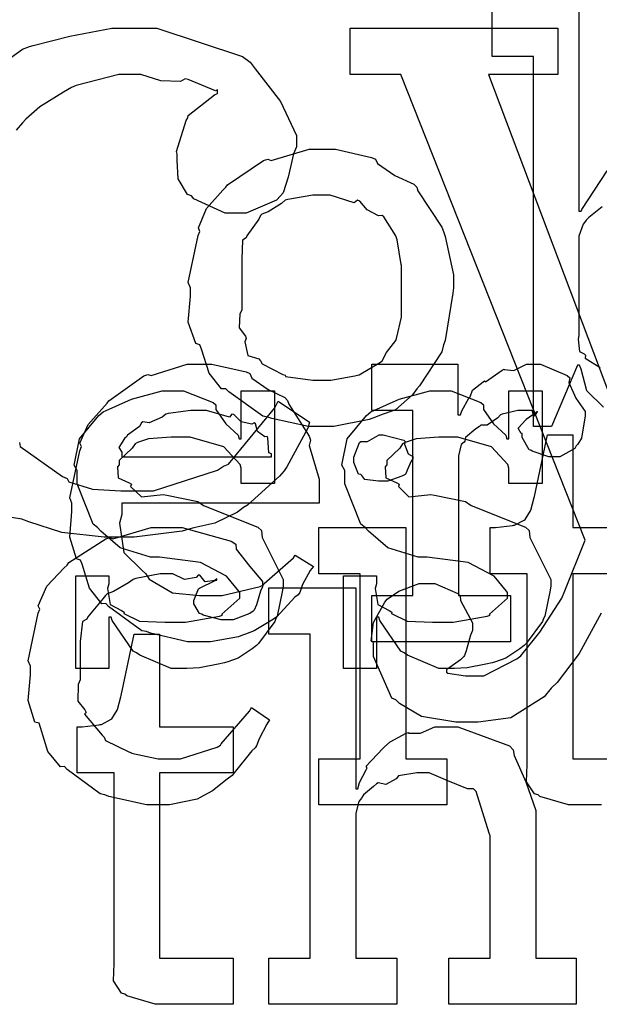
# Model space of a CAD drawing. Extents: x 0 to 8.5, y 0 to 11.
# Tile 242 of 256: x 5.715 to 5.889, y 5.648 to 5.944. Entities that reach past the tile are written whole.
import ezdxf

# ---------------------------------------------------------------- set-up
doc = ezdxf.new("R2010")
doc.units = 0
doc.layers.get('0').update_dxf_attribs({"linetype": 'CONTINUOUS'})

msp = doc.modelspace()

# ---------------------------------------------------------------- linework, layer by layer
at = {"color": 0}
for points in [[(5.88997, 5.82753), (5.88499, 5.83242), (5.88325, 5.83886), (5.88282, 5.84011), (5.88217, 5.84011), (5.87435, 5.82167), (5.86893, 5.82167), (5.86893, 5.93278), (5.85656, 5.93278), (5.85656, 5.94667), (5.8826, 5.94667), (5.8826, 5.88633), (5.88325, 5.88633), (5.88346, 5.88688), (5.89111, 5.89849)], [(5.69672, 5.9215), (5.71556, 5.93494), (5.71772, 5.93582), (5.71875, 5.93604), (5.72976, 5.93886), (5.74235, 5.94125), (5.74658, 5.94125), (5.75592, 5.94125), (5.78163, 5.93278), (5.7839, 5.93104), (5.78538, 5.9291), (5.79303, 5.91928), (5.79779, 5.90907), (5.79779, 5.90565), (5.79693, 5.9036), (5.79531, 5.89654), (5.79378, 5.89182), (5.79303, 5.8909), (5.79178, 5.8896), (5.78276, 5.88569), (5.77979, 5.88569), (5.77642, 5.88569), (5.76704, 5.89003), (5.76633, 5.8909), (5.76508, 5.89133), (5.76226, 5.896), (5.76199, 5.90164), (5.76199, 5.90349), (5.76183, 5.90424), (5.76471, 5.91357), (5.76525, 5.91433), (5.76535, 5.9151), (5.77317, 5.92128), (5.77414, 5.92171), (5.77414, 5.92279), (5.77349, 5.92242), (5.76535, 5.92589), (5.76438, 5.92606), (5.76303, 5.92524), (5.75706, 5.92546), (5.75114, 5.92736), (5.74918, 5.92736), (5.74447, 5.92736), (5.73172, 5.9241), (5.73031, 5.92344), (5.72792, 5.92204), (5.72076, 5.91769), (5.71653, 5.91401), (5.71556, 5.91282), (5.71371, 5.91069)], [(5.88926, 5.76563), (5.88265, 5.75358), (5.87603, 5.74479), (5.87429, 5.74311), (5.87213, 5.74056), (5.86219, 5.73421), (5.85238, 5.73292), (5.84912, 5.73292), (5.84912, 5.73292), (5.84565, 5.73292), (5.83535, 5.73465), (5.82872, 5.73856), (5.82764, 5.73964), (5.82644, 5.74018), (5.8209, 5.75265), (5.8209, 5.75678), (5.82026, 5.75732), (5.82096, 5.76286), (5.82433, 5.76899), (5.82503, 5.76981), (5.82503, 5.76981), (5.8285, 5.77229), (5.83469, 5.77458), (5.83675, 5.77458), (5.83931, 5.77458), (5.84631, 5.77154), (5.84694, 5.77089), (5.84706, 5.76942), (5.85064, 5.76275), (5.85064, 5.76047), (5.85004, 5.759), (5.84874, 5.75435), (5.84831, 5.75299), (5.84804, 5.75265), (5.84706, 5.75168), (5.84326, 5.74892), (5.84283, 5.74875), (5.84283, 5.74789), (5.84321, 5.74761), (5.84858, 5.74681), (5.85042, 5.74681), (5.85411, 5.74681), (5.86399, 5.7519), (5.86518, 5.75288), (5.86556, 5.75336), (5.87088, 5.75999), (5.87744, 5.77013), (5.87842, 5.7724), (5.8845, 5.7876), (5.82915, 5.92736), (5.81396, 5.92736), (5.81396, 5.94125), (5.87625, 5.94125), (5.87625, 5.92736), (5.85542, 5.92736), (5.89578, 5.82058)], [(5.88954, 5.88764), (5.88857, 5.88683), (5.88558, 5.88439), (5.88476, 5.88363), (5.88456, 5.88331), (5.88385, 5.88243), (5.8826, 5.87885), (5.8826, 5.87765), (5.8826, 5.84901), (5.88243, 5.84788), (5.88276, 5.84424), (5.88422, 5.84353), (5.88456, 5.84315), (5.8845, 5.84218), (5.889, 5.83936)], [(5.71468, 5.81689), (5.71485, 5.81569), (5.7276, 5.80669), (5.729, 5.80604), (5.72949, 5.80512), (5.7366, 5.80285), (5.74507, 5.80236), (5.74789, 5.80236), (5.75489, 5.80236), (5.77414, 5.80854), (5.77588, 5.80974), (5.77746, 5.81039), (5.79135, 5.82726), (5.79237, 5.82926), (5.80171, 5.82297), (5.80126, 5.82118), (5.79492, 5.80963), (5.79411, 5.80843), (5.79275, 5.80681), (5.78315, 5.79807), (5.78196, 5.79736), (5.78011, 5.79601), (5.77333, 5.79269), (5.76704, 5.79129), (5.76546, 5.79085), (5.76346, 5.79025), (5.74914, 5.78847), (5.74442, 5.78847), (5.74442, 5.78847), (5.74013, 5.78847), (5.72743, 5.78982), (5.71744, 5.79303), (5.71533, 5.79389), (5.71229, 5.79438)], [(5.88938, 5.70806), (5.88835, 5.70806), (5.88688, 5.70806), (5.88357, 5.70806), (5.88249, 5.70806), (5.88249, 5.70806), (5.87944, 5.70806), (5.87088, 5.71061), (5.87033, 5.7111), (5.86931, 5.71137), (5.86692, 5.71506), (5.86708, 5.72026), (5.86708, 5.72194), (5.86708, 5.7775), (5.85601, 5.7775), (5.85601, 5.79139), (5.85753, 5.79139), (5.85753, 5.79139), (5.86263, 5.79194), (5.86296, 5.79204), (5.86328, 5.7921), (5.86621, 5.79362), (5.86643, 5.79378), (5.86643, 5.79378), (5.86806, 5.79633), (5.86817, 5.7966), (5.86817, 5.7966), (5.86914, 5.80035), (5.86925, 5.80072), (5.87315, 5.81917), (5.88075, 5.81917), (5.88075, 5.79139), (5.90289, 5.79139)], [(5.90289, 5.7775), (5.88075, 5.7775), (5.88075, 5.72194), (5.90289, 5.72194)]]:
    msp.add_lwpolyline(points, dxfattribs=at)
for points in [[(5.8055, 5.82167), (5.80143, 5.82167), (5.79042, 5.82406), (5.78922, 5.82449), (5.78771, 5.82476), (5.7775, 5.83208), (5.77664, 5.83296), (5.77533, 5.83296), (5.7716, 5.83768), (5.76926, 5.84494), (5.76882, 5.84619), (5.76758, 5.84657), (5.76535, 5.85297), (5.766, 5.86079), (5.766, 5.86333), (5.76535, 5.8649), (5.76833, 5.87901), (5.76882, 5.88026), (5.76839, 5.88135), (5.77083, 5.8871), (5.77576, 5.89264), (5.77664, 5.8935), (5.77713, 5.89426), (5.78797, 5.90153), (5.78922, 5.90196), (5.79021, 5.90158), (5.80165, 5.905), (5.8055, 5.905), (5.80951, 5.905), (5.82032, 5.9025), (5.82156, 5.90196), (5.82215, 5.90061), (5.82736, 5.89708), (5.83306, 5.89447), (5.83393, 5.8935), (5.83425, 5.89242), (5.84147, 5.88157), (5.84196, 5.88026), (5.84244, 5.87875), (5.845, 5.86719), (5.845, 5.86333), (5.84472, 5.86176), (5.84244, 5.8475), (5.84196, 5.84619), (5.84147, 5.84407), (5.83479, 5.83393), (5.83393, 5.83296), (5.83263, 5.83122), (5.82753, 5.82671), (5.82275, 5.82503), (5.82156, 5.82449), (5.81967, 5.82379), (5.80903, 5.82167), (5.8055, 5.82167)], [(5.8055, 5.83556), (5.80817, 5.83556), (5.81538, 5.83686), (5.81614, 5.83708), (5.81668, 5.83724), (5.82303, 5.84099), (5.82351, 5.84142), (5.82351, 5.84142), (5.82487, 5.84392), (5.82764, 5.84754), (5.82785, 5.84814), (5.82785, 5.84814), (5.82937, 5.85449), (5.82937, 5.85661), (5.82937, 5.87007), (5.82921, 5.87028), (5.82807, 5.87771), (5.82785, 5.87831), (5.82764, 5.8789), (5.824, 5.8846), (5.82351, 5.88504), (5.82243, 5.88493), (5.81901, 5.88672), (5.81689, 5.88938), (5.81614, 5.8896), (5.81515, 5.88883), (5.80789, 5.89111), (5.8055, 5.89111), (5.80274, 5.89111), (5.79519, 5.88986), (5.79443, 5.8896), (5.79329, 5.88861), (5.78933, 5.88618), (5.78743, 5.88547), (5.78706, 5.88504), (5.78651, 5.88396), (5.78293, 5.87896), (5.78271, 5.87831), (5.78163, 5.87761), (5.78142, 5.87196), (5.78142, 5.87007), (5.78142, 5.85661), (5.78082, 5.85553), (5.7806, 5.85135), (5.7825, 5.84879), (5.78271, 5.84814), (5.78228, 5.84711), (5.78321, 5.84304), (5.78657, 5.84196), (5.78706, 5.84142), (5.78749, 5.8405), (5.79368, 5.83735), (5.79443, 5.83708), (5.79449, 5.83669), (5.80274, 5.83556), (5.8055, 5.83556)], [(5.76926, 5.75706), (5.76514, 5.75706), (5.75396, 5.7596), (5.75276, 5.7601), (5.75136, 5.76036), (5.74143, 5.76768), (5.74061, 5.76856), (5.73942, 5.7685), (5.73568, 5.77311), (5.73346, 5.78033), (5.73301, 5.78157), (5.73178, 5.78196), (5.72976, 5.78847), (5.73042, 5.79617), (5.73042, 5.79872), (5.72976, 5.80029), (5.73275, 5.8144), (5.73324, 5.81565), (5.73281, 5.81668), (5.73525, 5.82232), (5.74018, 5.82781), (5.74104, 5.82867), (5.74154, 5.82943), (5.75201, 5.83686), (5.75319, 5.83735), (5.75418, 5.83697), (5.76497, 5.84039), (5.76861, 5.84039), (5.7724, 5.84039), (5.78267, 5.83806), (5.78381, 5.83757), (5.78444, 5.83621), (5.78928, 5.83279), (5.79432, 5.8304), (5.79508, 5.82954), (5.79557, 5.82844), (5.8016, 5.81879), (5.80203, 5.8176), (5.80165, 5.81603), (5.80464, 5.80583), (5.80464, 5.8024), (5.80464, 5.79872), (5.74539, 5.79872), (5.74539, 5.79525), (5.74468, 5.79264), (5.74604, 5.78386), (5.75136, 5.77854), (5.75256, 5.77746), (5.75358, 5.77582), (5.76058, 5.77175), (5.76872, 5.77094), (5.77143, 5.77094), (5.77556, 5.77094), (5.78689, 5.77365), (5.78792, 5.77419), (5.78814, 5.77453), (5.79688, 5.78222), (5.79747, 5.7831), (5.8029, 5.77962), (5.80192, 5.77843), (5.79964, 5.77425), (5.79878, 5.77181), (5.79833, 5.77115), (5.79736, 5.77046), (5.79189, 5.76454), (5.79118, 5.764), (5.78965, 5.76307), (5.7851, 5.76036), (5.7825, 5.75933), (5.78163, 5.759), (5.78043, 5.75851), (5.77203, 5.75706), (5.76926, 5.75706)], [(5.82042, 5.77094), (5.83279, 5.77094), (5.83279, 5.8265), (5.82042, 5.8265), (5.82042, 5.84039), (5.84625, 5.84039), (5.84625, 5.82519), (5.84711, 5.82519), (5.84711, 5.82519), (5.84744, 5.82639), (5.84961, 5.83018), (5.84993, 5.83062), (5.84993, 5.83062), (5.85064, 5.83263), (5.85385, 5.83507), (5.85428, 5.83539), (5.85454, 5.83513), (5.8596, 5.83865), (5.86014, 5.83886), (5.86014, 5.83876), (5.86307, 5.83849), (5.86686, 5.84039), (5.86817, 5.84039), (5.8711, 5.84039), (5.87913, 5.83697), (5.87989, 5.83626), (5.87961, 5.8349), (5.88172, 5.83024), (5.88444, 5.82617), (5.88444, 5.82476), (5.88422, 5.82314), (5.8834, 5.81819), (5.88226, 5.8164), (5.88183, 5.81586), (5.8814, 5.81506), (5.87685, 5.81261), (5.87532, 5.81261), (5.87354, 5.81261), (5.8686, 5.81424), (5.86817, 5.81456), (5.86768, 5.81472), (5.86556, 5.81836), (5.86556, 5.81956), (5.86529, 5.81956), (5.86442, 5.82118), (5.86664, 5.82368), (5.86686, 5.82389), (5.86681, 5.82389), (5.86675, 5.82389), (5.86979, 5.82601), (5.87011, 5.82607), (5.87011, 5.82628), (5.87001, 5.8259), (5.86903, 5.82476), (5.86854, 5.8265), (5.86838, 5.8265), (5.86778, 5.8265), (5.86643, 5.8265), (5.866, 5.8265), (5.86426, 5.8265), (5.8596, 5.82542), (5.85906, 5.82519), (5.85829, 5.82428), (5.85504, 5.8221), (5.85314, 5.82206), (5.85275, 5.82172), (5.85167, 5.82096), (5.84858, 5.81842), (5.84836, 5.81728), (5.84819, 5.81694), (5.84728, 5.81625), (5.84646, 5.81288), (5.84646, 5.81174), (5.84646, 5.77094), (5.86208, 5.77094), (5.86208, 5.75706), (5.82042, 5.75706), (5.82042, 5.77094)], [(5.76367, 5.74903), (5.76019, 5.74903), (5.75076, 5.75304), (5.74978, 5.75379), (5.74881, 5.75424), (5.74251, 5.76346), (5.74219, 5.76443), (5.74154, 5.76443), (5.74154, 5.74903), (5.73156, 5.74903), (5.73156, 5.77681), (5.74154, 5.77681), (5.74154, 5.77442), (5.7411, 5.77306), (5.74186, 5.76828), (5.74533, 5.7665), (5.7461, 5.76594), (5.74599, 5.76551), (5.75071, 5.76329), (5.75831, 5.76292), (5.76085, 5.76292), (5.76454, 5.76292), (5.77474, 5.76476), (5.77561, 5.76508), (5.77544, 5.76531), (5.78082, 5.77018), (5.78082, 5.77181), (5.78049, 5.77229), (5.77681, 5.77675), (5.76904, 5.78082), (5.76671, 5.78114), (5.75672, 5.78244), (5.75401, 5.78244), (5.7449, 5.78526), (5.7391, 5.79031), (5.73807, 5.79135), (5.73682, 5.79237), (5.73199, 5.80447), (5.73199, 5.80849), (5.73112, 5.81006), (5.73264, 5.81803), (5.7385, 5.82503), (5.73981, 5.82607), (5.74072, 5.8265), (5.74832, 5.82986), (5.75754, 5.83236), (5.76064, 5.83236), (5.76389, 5.83236), (5.77279, 5.82894), (5.77365, 5.82824), (5.77365, 5.82682), (5.77664, 5.82254), (5.78028, 5.81912), (5.7806, 5.81803), (5.78125, 5.81803), (5.78125, 5.83236), (5.79124, 5.83236), (5.79124, 5.80458), (5.78125, 5.80458), (5.78125, 5.80914), (5.78087, 5.81033), (5.77604, 5.8156), (5.76594, 5.81847), (5.76258, 5.81847), (5.76025, 5.81847), (5.75336, 5.81799), (5.75011, 5.81685), (5.74935, 5.81651), (5.74854, 5.81521), (5.74457, 5.81147), (5.74457, 5.81022), (5.74408, 5.80957), (5.74431, 5.80632), (5.74761, 5.80479), (5.74826, 5.80436), (5.74804, 5.80371), (5.75125, 5.80062), (5.75776, 5.80126), (5.7589, 5.80111), (5.76824, 5.79915), (5.76992, 5.79801), (5.78624, 5.7915), (5.78733, 5.79047), (5.78754, 5.78836), (5.7909, 5.78157), (5.79383, 5.77572), (5.79383, 5.77376), (5.79357, 5.77203), (5.79199, 5.76476), (5.79167, 5.764), (5.79129, 5.76318), (5.78646, 5.75657), (5.78581, 5.75597), (5.7845, 5.75493), (5.78033, 5.75217), (5.77718, 5.75108), (5.77626, 5.75076), (5.77436, 5.75038), (5.76872, 5.74924), (5.76492, 5.74903), (5.76367, 5.74903)], [(5.84403, 5.74903), (5.84056, 5.74903), (5.83111, 5.75304), (5.83014, 5.75379), (5.82915, 5.75424), (5.82286, 5.76346), (5.82254, 5.76443), (5.82189, 5.76443), (5.82189, 5.74903), (5.8119, 5.74903), (5.8119, 5.77681), (5.82189, 5.77681), (5.82189, 5.77442), (5.82146, 5.77306), (5.82221, 5.76828), (5.82568, 5.7665), (5.82644, 5.76594), (5.82633, 5.76551), (5.83106, 5.76329), (5.83865, 5.76292), (5.84119, 5.76292), (5.84489, 5.76292), (5.85508, 5.76476), (5.85596, 5.76508), (5.85579, 5.76531), (5.86117, 5.77018), (5.86117, 5.77181), (5.86083, 5.77229), (5.85715, 5.77675), (5.84939, 5.78082), (5.84706, 5.78114), (5.83708, 5.78244), (5.83436, 5.78244), (5.82525, 5.78526), (5.81944, 5.79031), (5.81842, 5.79135), (5.81717, 5.79237), (5.81233, 5.80447), (5.81233, 5.80849), (5.81147, 5.81006), (5.81299, 5.81803), (5.81885, 5.82503), (5.82015, 5.82607), (5.82107, 5.8265), (5.82867, 5.82986), (5.83789, 5.83236), (5.84099, 5.83236), (5.84424, 5.83236), (5.85314, 5.82894), (5.854, 5.82824), (5.854, 5.82682), (5.85699, 5.82254), (5.86062, 5.81912), (5.86094, 5.81803), (5.8616, 5.81803), (5.8616, 5.83236), (5.87158, 5.83236), (5.87158, 5.80458), (5.8616, 5.80458), (5.8616, 5.80914), (5.86122, 5.81033), (5.85639, 5.8156), (5.84631, 5.81847), (5.84293, 5.81847), (5.8406, 5.81847), (5.83371, 5.81799), (5.83046, 5.81685), (5.82969, 5.81651), (5.82889, 5.81521), (5.82493, 5.81147), (5.82493, 5.81022), (5.82443, 5.80957), (5.82465, 5.80632), (5.82796, 5.80479), (5.82861, 5.80436), (5.8284, 5.80371), (5.8316, 5.80062), (5.83811, 5.80126), (5.83925, 5.80111), (5.84858, 5.79915), (5.85026, 5.79801), (5.8666, 5.7915), (5.86768, 5.79047), (5.86789, 5.78836), (5.87125, 5.78157), (5.87418, 5.77572), (5.87418, 5.77376), (5.87392, 5.77203), (5.87235, 5.76476), (5.87201, 5.764), (5.87164, 5.76318), (5.86681, 5.75657), (5.86615, 5.75597), (5.86486, 5.75493), (5.86068, 5.75217), (5.85753, 5.75108), (5.85661, 5.75076), (5.85471, 5.75038), (5.84907, 5.74924), (5.84526, 5.74903), (5.84403, 5.74903)], [(5.74539, 5.81261), (5.79031, 5.81261), (5.79031, 5.81347), (5.78956, 5.81375), (5.78922, 5.81831), (5.78901, 5.81868), (5.78831, 5.81863), (5.78614, 5.82015), (5.78554, 5.82254), (5.7851, 5.82281), (5.7844, 5.82243), (5.78125, 5.82308), (5.77903, 5.82531), (5.77838, 5.82542), (5.77767, 5.82454), (5.77083, 5.8265), (5.76861, 5.8265), (5.76611, 5.8265), (5.75933, 5.82563), (5.75863, 5.82542), (5.75754, 5.82454), (5.75358, 5.82275), (5.75168, 5.82308), (5.75125, 5.82281), (5.75071, 5.82167), (5.74713, 5.81912), (5.7469, 5.81868), (5.74615, 5.81808), (5.74447, 5.81543), (5.74539, 5.81396), (5.74539, 5.81347), (5.74539, 5.81261)], [(5.82389, 5.80528), (5.82249, 5.80528), (5.81831, 5.80578), (5.81749, 5.80697), (5.81717, 5.80724), (5.8164, 5.8074), (5.815, 5.81087), (5.815, 5.81201), (5.815, 5.81244), (5.815, 5.81244), (5.81679, 5.81689), (5.81717, 5.81722), (5.81717, 5.81722), (5.81912, 5.81722), (5.82269, 5.81917), (5.82389, 5.81917), (5.82389, 5.81917), (5.83003, 5.81754), (5.8304, 5.81722), (5.83029, 5.81635), (5.83138, 5.81353), (5.83279, 5.81272), (5.83279, 5.81244), (5.83279, 5.81201), (5.83225, 5.81125), (5.83106, 5.8086), (5.83062, 5.80746), (5.8304, 5.80724), (5.82949, 5.80675), (5.82525, 5.80528), (5.82389, 5.80528)], [(5.757, 5.70806), (5.75282, 5.70806), (5.74149, 5.71061), (5.74029, 5.7111), (5.73888, 5.71137), (5.72894, 5.71869), (5.72814, 5.71957), (5.72694, 5.71951), (5.72319, 5.72412), (5.72097, 5.73133), (5.72054, 5.73258), (5.71929, 5.73296), (5.71729, 5.73947), (5.71793, 5.74718), (5.71793, 5.74972), (5.71729, 5.75136), (5.72026, 5.76563), (5.72076, 5.76687), (5.72032, 5.7679), (5.72288, 5.77371), (5.72808, 5.77924), (5.729, 5.78011), (5.72949, 5.78082), (5.74056, 5.78792), (5.74181, 5.78836), (5.74274, 5.78797), (5.75424, 5.79139), (5.75808, 5.79139), (5.76346, 5.79139), (5.77826, 5.78728), (5.77957, 5.7864), (5.77974, 5.78483), (5.78386, 5.77962), (5.7876, 5.77512), (5.7876, 5.7736), (5.78706, 5.77229), (5.78586, 5.76812), (5.78515, 5.7666), (5.78478, 5.76622), (5.78386, 5.76557), (5.77881, 5.76361), (5.77718, 5.76361), (5.77522, 5.76361), (5.76981, 5.76508), (5.76937, 5.76535), (5.76867, 5.76551), (5.76699, 5.7685), (5.76699, 5.76947), (5.76699, 5.76947), (5.76839, 5.77294), (5.76872, 5.77317), (5.76872, 5.77317), (5.77339, 5.77544), (5.77393, 5.77556), (5.77393, 5.77599), (5.77333, 5.7755), (5.7704, 5.77507), (5.76882, 5.77701), (5.76828, 5.77707), (5.76774, 5.77636), (5.76417, 5.77572), (5.76074, 5.7775), (5.7596, 5.7775), (5.75689, 5.7775), (5.74957, 5.7761), (5.74875, 5.77576), (5.7474, 5.77474), (5.74294, 5.77219), (5.741, 5.77143), (5.7405, 5.771), (5.73969, 5.76992), (5.73519, 5.76454), (5.73486, 5.76383), (5.73361, 5.76318), (5.73292, 5.75717), (5.73292, 5.75515), (5.73292, 5.74561), (5.73232, 5.74425), (5.73221, 5.73926), (5.73432, 5.7366), (5.73465, 5.73583), (5.73421, 5.73535), (5.73947, 5.729), (5.74007, 5.72846), (5.74046, 5.72743), (5.7475, 5.72401), (5.74832, 5.72368), (5.74832, 5.72364), (5.75629, 5.72194), (5.75896, 5.72194), (5.76297, 5.72194), (5.77403, 5.72542), (5.77501, 5.72607), (5.77522, 5.72646), (5.78375, 5.73622), (5.78435, 5.73736), (5.78976, 5.73367), (5.7889, 5.73232), (5.78662, 5.72792), (5.78581, 5.72581), (5.78543, 5.72521), (5.78444, 5.72428), (5.77914, 5.71767), (5.77849, 5.71696), (5.77701, 5.71582), (5.77257, 5.71229), (5.77001, 5.71089), (5.76915, 5.71044), (5.76796, 5.70985), (5.75971, 5.70806), (5.757, 5.70806)], [(5.80458, 5.72194), (5.81694, 5.72194), (5.81694, 5.7775), (5.80458, 5.7775), (5.80458, 5.79139), (5.83062, 5.79139), (5.83062, 5.72194), (5.84299, 5.72194), (5.84299, 5.70806), (5.80458, 5.70806), (5.80458, 5.72194)], [(5.78956, 5.66211), (5.80192, 5.66211), (5.80192, 5.75933), (5.78956, 5.75933), (5.78956, 5.77322), (5.8156, 5.77322), (5.8156, 5.71289), (5.81625, 5.71289), (5.81625, 5.71289), (5.81674, 5.71485), (5.81874, 5.71864), (5.81907, 5.71918), (5.81879, 5.71967), (5.82374, 5.72504), (5.82428, 5.72547), (5.82428, 5.72547), (5.82596, 5.727), (5.83074, 5.7296), (5.83143, 5.72982), (5.83149, 5.7296), (5.83501, 5.7296), (5.83931, 5.73156), (5.84076, 5.73156), (5.84631, 5.73156), (5.86176, 5.72581), (5.8629, 5.72461), (5.86317, 5.72288), (5.86669, 5.715), (5.86963, 5.70643), (5.86963, 5.70356), (5.86963, 5.66211), (5.88178, 5.66211), (5.88178, 5.64822), (5.84358, 5.64822), (5.84358, 5.66211), (5.85596, 5.66211), (5.85596, 5.69879), (5.85568, 5.69965), (5.85178, 5.71213), (5.85097, 5.71289), (5.84918, 5.71294), (5.84326, 5.71533), (5.83762, 5.71767), (5.83578, 5.71767), (5.83393, 5.71767), (5.829, 5.71696), (5.8284, 5.71679), (5.82775, 5.71593), (5.8246, 5.71425), (5.82238, 5.71468), (5.82189, 5.71442), (5.8209, 5.7136), (5.81799, 5.71115), (5.81749, 5.71035), (5.81733, 5.71007), (5.81651, 5.70915), (5.8156, 5.70562), (5.8156, 5.70443), (5.8156, 5.66211), (5.82796, 5.66211), (5.82796, 5.64822), (5.78956, 5.64822), (5.78956, 5.66211)], [(5.75846, 5.64822), (5.75543, 5.64822), (5.74685, 5.65076), (5.74631, 5.65126), (5.74528, 5.65153), (5.74289, 5.65522), (5.74306, 5.66043), (5.74306, 5.66211), (5.74306, 5.71767), (5.73199, 5.71767), (5.73199, 5.73156), (5.73351, 5.73156), (5.73351, 5.73156), (5.73861, 5.7321), (5.73893, 5.73221), (5.73926, 5.73226), (5.74219, 5.73378), (5.7424, 5.73394), (5.7424, 5.73394), (5.74403, 5.73649), (5.74414, 5.73676), (5.74414, 5.73676), (5.74511, 5.7405), (5.74522, 5.74089), (5.74914, 5.75933), (5.75672, 5.75933), (5.75672, 5.73156), (5.77886, 5.73156), (5.77886, 5.71767), (5.75672, 5.71767), (5.75672, 5.66211), (5.77886, 5.66211), (5.77886, 5.64822), (5.77789, 5.64822), (5.77567, 5.64822), (5.77496, 5.64822), (5.77371, 5.64822), (5.77089, 5.64822), (5.76997, 5.64822), (5.76856, 5.64822), (5.76535, 5.64822), (5.76432, 5.64822), (5.76286, 5.64822), (5.75956, 5.64822), (5.75846, 5.64822)]]:
    msp.add_lwpolyline(points, close=True, dxfattribs=at)

doc.saveas('drawing.dxf')
